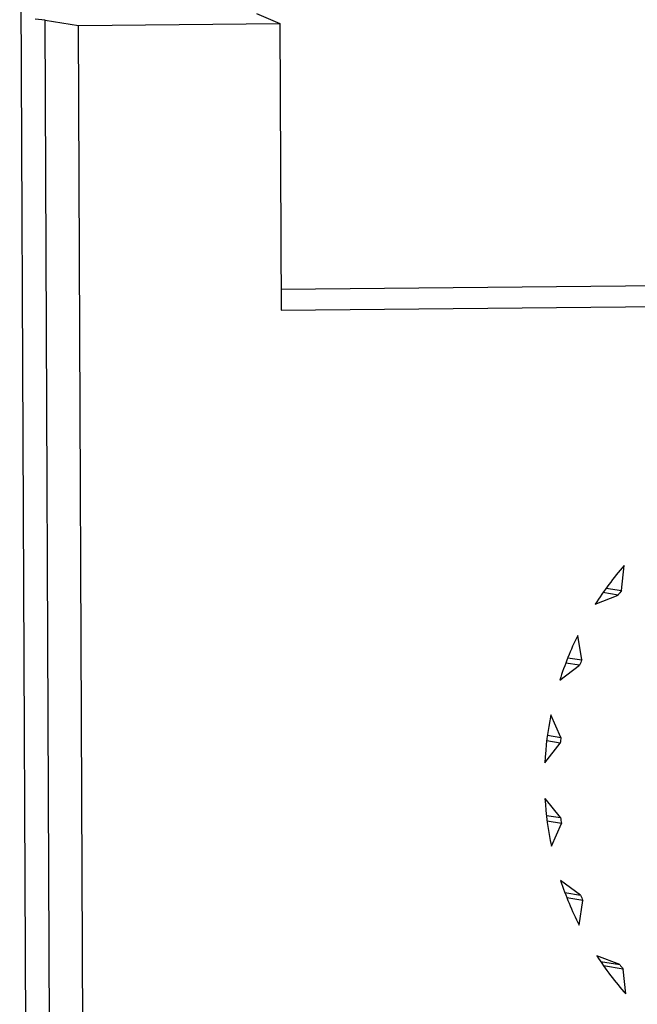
# Model space of a CAD drawing. Header units: millimetres. Extents: x 0 to 1750, y -1720 to 477.
# Tile 95 of 256: x 321.22 to 324.54, y -841.84 to -836.55. Entities that reach past the tile are written whole.
import ezdxf

# ---------------------------------------------------------------- set-up
doc = ezdxf.new("R2010")
doc.units = ezdxf.units.MM
doc.header["$LTSCALE"] = 92.51
for name, color, linetype in [('101300786_14DXF_CONTINUOUS_LINE', 7, 'CONTINUOUS'), ('101300786_DXF_CONTINUOUS_LINE', 7, 'CONTINUOUS'), ('DE-11-072043DXF_CONTINUOUS_LINE', 7, 'CONTINUOUS')]:
    doc.layers.add(name, color=color, linetype=linetype)

msp = doc.modelspace()

# ---------------------------------------------------------------- linework, layer by layer
at = {"layer": '101300786_14DXF_CONTINUOUS_LINE'}
for p, q in [((322.4956, -836.5189), (322.621, -836.5734)), ((321.3598, -836.5549), (321.3061, -836.5508)), ((321.3598, -836.5549), (321.5388, -836.5842)), ((321.3888, -843.1718), (321.3598, -836.5549)), ((321.5388, -836.5842), (322.621, -836.5734)), ((322.621, -836.5734), (322.6277, -838.1127)), ((321.5678, -843.201), (321.5388, -836.5842)), ((327.0994, -837.9568), (322.6272, -838.0011)), ((322.6277, -838.1127), (328.0389, -838.059)), ((324.455, -839.6172), (324.4681, -839.4837)), ((324.3135, -839.6911), (324.4365, -839.6419)), ((324.4365, -839.6419), (324.3551, -839.6287)), ((324.3728, -839.6038), (324.455, -839.6172)), ((324.2413, -839.9901), (324.22, -839.8579)), ((324.1232, -840.0987), (324.2297, -840.0189)), ((324.2297, -840.0189), (324.1554, -840.0067)), ((324.1666, -839.978), (324.2413, -839.9901)), ((324.1296, -840.4061), (324.0753, -840.2841)), ((324.043, -840.5418), (324.1257, -840.4368)), ((324.1257, -840.4368), (324.0529, -840.4249)), ((324.0568, -840.3942), (324.1296, -840.4061)), ((324.1275, -840.8366), (324.0439, -840.7333)), ((324.0517, -840.8242), (324.1275, -840.8366)), ((324.1316, -840.8673), (324.0554, -840.8548)), ((324.0784, -840.9903), (324.1316, -840.8673)), ((324.2351, -841.2525), (324.1279, -841.1748)), ((324.1504, -841.2386), (324.2351, -841.2525)), ((324.2469, -841.281), (324.1612, -841.267)), ((324.2268, -841.4136), (324.2469, -841.281)), ((324.4452, -841.6252), (324.3217, -841.5785)), ((324.3417, -841.6084), (324.4452, -841.6252)), ((324.4639, -841.6496), (324.3584, -841.6324)), ((324.4782, -841.7829), (324.4639, -841.6496))]:
    msp.add_line(p, q, dxfattribs=at)
for centre, radius, start, end in [((325.7801, -840.6229), 1.7376, 139.0318, 147.5724), ((325.7766, -840.6214), 1.6599, 142.7693, 143.835), ((325.7929, -840.6296), 1.7521, 153.8676, 162.361), ((325.7886, -840.6284), 1.6738, 157.5844, 158.6442), ((325.797, -840.6303), 1.7562, 168.6324, 177.1126), ((325.7923, -840.6296), 1.6777, 172.3434, 173.4015), ((325.7896, -840.6299), 1.7488, 183.3881, 191.8921), ((325.7853, -840.6298), 1.6706, 187.1096, 188.1706), ((325.7732, -840.6338), 1.7319, 198.1987, 206.7578), ((325.7697, -840.6342), 1.6544, 201.9443, 203.0123), ((325.7541, -840.6442), 1.7102, 213.1149, 221.7464), ((325.7516, -840.6446), 1.6335, 216.8921, 217.9692)]:
    msp.add_arc(centre, radius, start, end, dxfattribs=at)
at = {"layer": '101300786_DXF_CONTINUOUS_LINE'}
for p, q in [((322.4956, -836.5189), (322.621, -836.5734)), ((321.3598, -836.5549), (321.3061, -836.5508)), ((321.3598, -836.5549), (321.5388, -836.5842)), ((321.3888, -843.1718), (321.3598, -836.5549)), ((321.5388, -836.5842), (322.621, -836.5734)), ((322.621, -836.5734), (322.6277, -838.1127)), ((321.5678, -843.201), (321.5388, -836.5842)), ((327.0994, -837.9568), (322.6272, -838.0011)), ((322.6277, -838.1127), (328.0389, -838.059)), ((324.455, -839.6172), (324.4681, -839.4837)), ((324.3135, -839.6911), (324.4365, -839.6419)), ((324.4365, -839.6419), (324.3551, -839.6287)), ((324.3728, -839.6038), (324.455, -839.6172)), ((324.2413, -839.9901), (324.22, -839.8579)), ((324.1232, -840.0987), (324.2297, -840.0189)), ((324.2297, -840.0189), (324.1554, -840.0067)), ((324.1666, -839.978), (324.2413, -839.9901)), ((324.1296, -840.4061), (324.0753, -840.2841)), ((324.043, -840.5418), (324.1257, -840.4368)), ((324.1257, -840.4368), (324.0529, -840.4249)), ((324.0568, -840.3942), (324.1296, -840.4061)), ((324.1275, -840.8366), (324.0439, -840.7333)), ((324.0517, -840.8242), (324.1275, -840.8366)), ((324.1316, -840.8673), (324.0554, -840.8548)), ((324.0784, -840.9903), (324.1316, -840.8673)), ((324.2351, -841.2525), (324.1279, -841.1748)), ((324.1504, -841.2386), (324.2351, -841.2525)), ((324.2469, -841.281), (324.1612, -841.267)), ((324.2268, -841.4136), (324.2469, -841.281)), ((324.4452, -841.6252), (324.3217, -841.5785)), ((324.3417, -841.6084), (324.4452, -841.6252)), ((324.4639, -841.6496), (324.3584, -841.6324)), ((324.4782, -841.7829), (324.4639, -841.6496))]:
    msp.add_line(p, q, dxfattribs=at)
for centre, radius, start, end in [((325.7801, -840.6229), 1.7376, 139.0318, 147.5724), ((325.7766, -840.6214), 1.6599, 142.7693, 143.835), ((325.7929, -840.6296), 1.7521, 153.8676, 162.361), ((325.7886, -840.6284), 1.6738, 157.5844, 158.6442), ((325.797, -840.6303), 1.7562, 168.6324, 177.1126), ((325.7923, -840.6296), 1.6777, 172.3434, 173.4015), ((325.7896, -840.6299), 1.7488, 183.3881, 191.8921), ((325.7853, -840.6298), 1.6706, 187.1096, 188.1706), ((325.7732, -840.6338), 1.7319, 198.1987, 206.7578), ((325.7697, -840.6342), 1.6544, 201.9443, 203.0123), ((325.7541, -840.6442), 1.7102, 213.1149, 221.7464), ((325.7516, -840.6446), 1.6335, 216.8921, 217.9692)]:
    msp.add_arc(centre, radius, start, end, dxfattribs=at)
at = {"layer": 'DE-11-072043DXF_CONTINUOUS_LINE'}
msp.add_line((321.2235, -835.0356), (321.2986, -852.1875), dxfattribs=at)

doc.saveas('drawing.dxf')
